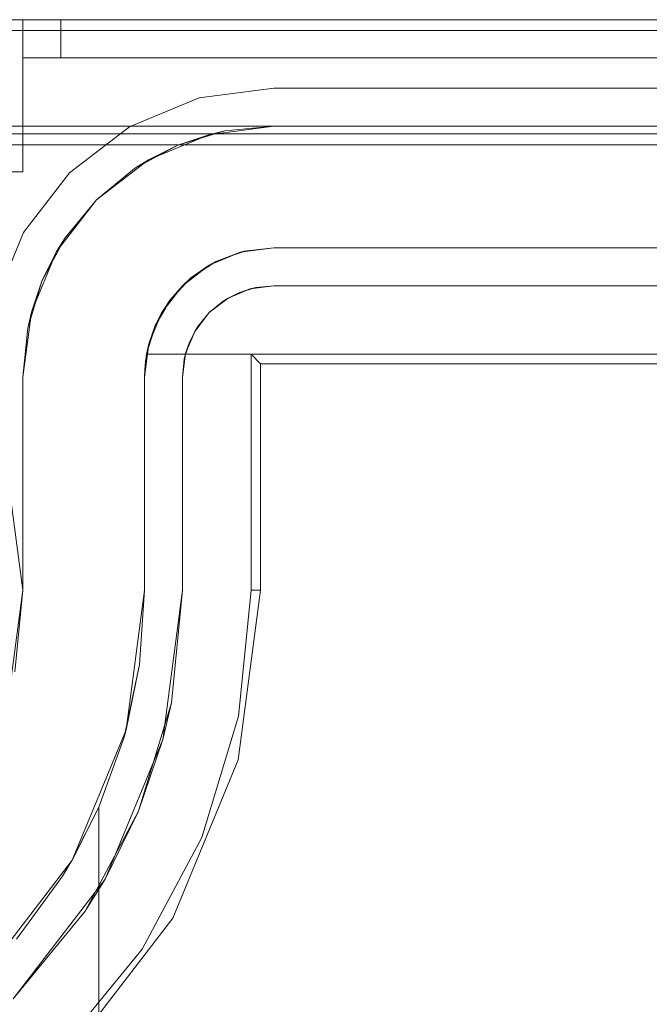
# Model space of a CAD drawing. Extents: x -620 to 300, y 62 to 1112.
# Tile 84 of 226: x -157.796 to -157.63, y 270.553 to 270.812. Entities that reach past the tile are written whole.
import ezdxf

# ---------------------------------------------------------------- set-up
doc = ezdxf.new("R2010")
doc.units = 0
doc.layers.get('0').update_dxf_attribs({"lineweight": 13})

# ---------------------------------------------------------------- blocks, each defined once
blk = doc.blocks.new('Blockreferenz-A06CPVWWL0')
at = {"color": 251, "linetype": 'ByBlock', "lineweight": -2, "ltscale": 0.13, "true_color": 0x636363}
for p, q in [((-155.60474, 270.8121), (-157.90474, 270.8121)), ((-155.60474, 270.80922), (-157.90474, 270.80922)), ((-157.72874, 270.7941), (-157.74841, 270.79152)), ((-157.74841, 270.79152), (-157.72874, 270.7941)), ((-155.78074, 270.7941), (-157.72874, 270.7941)), ((-157.72874, 270.7941), (-155.78074, 270.7941)), ((-157.72874, 270.7941), (-157.72874, 270.7941)), ((-157.74841, 270.79152), (-157.76674, 270.78392)), ((-157.76674, 270.78392), (-157.74841, 270.79152)), ((-157.76674, 270.78392), (-157.78248, 270.77184)), ((-157.78248, 270.77184), (-157.76674, 270.78392)), ((-157.90474, 270.77922), (-155.60474, 270.77922)), ((-157.78248, 270.77184), (-157.79456, 270.7561)), ((-157.79456, 270.7561), (-157.78248, 270.77184)), ((-157.79456, 270.7561), (-157.80215, 270.73778)), ((-157.80215, 270.73778), (-157.79456, 270.7561)), ((-157.74074, 270.73889), (-157.73495, 270.74129)), ((-157.73793, 270.74028), (-157.73343, 270.74164)), ((-157.73495, 270.74129), (-157.73793, 270.74028)), ((-157.73495, 270.74129), (-157.72874, 270.7421)), ((-157.73343, 270.74164), (-157.73495, 270.74129)), ((-157.72874, 270.7421), (-157.73343, 270.74164)), ((-157.73343, 270.74164), (-157.72874, 270.7421)), ((-157.72874, 270.7421), (-155.78074, 270.7421)), ((-155.78074, 270.7421), (-157.72874, 270.7421)), ((-157.72874, 270.7421), (-157.72874, 270.7421)), ((-157.74571, 270.73508), (-157.74074, 270.73889)), ((-157.74208, 270.73806), (-157.74571, 270.73508)), ((-157.74571, 270.73508), (-157.74208, 270.73806)), ((-157.74208, 270.73806), (-157.73793, 270.74028)), ((-157.74074, 270.73889), (-157.74208, 270.73806)), ((-157.73793, 270.74028), (-157.74074, 270.73889)), ((-157.74953, 270.7301), (-157.74571, 270.73508)), ((-157.74571, 270.73508), (-157.7487, 270.73144)), ((-157.7487, 270.73144), (-157.74571, 270.73508)), ((-157.75092, 270.72729), (-157.7487, 270.73144)), ((-157.7487, 270.73144), (-157.74953, 270.7301)), ((-157.75193, 270.72432), (-157.74953, 270.7301)), ((-157.74953, 270.7301), (-157.75092, 270.72729)), ((-157.75228, 270.72279), (-157.75092, 270.72729)), ((-157.75092, 270.72729), (-157.75193, 270.72432)), ((-157.75274, 270.7181), (-157.75193, 270.72432)), ((-157.75228, 270.72279), (-157.75274, 270.7181)), ((-157.75274, 270.7181), (-157.75228, 270.72279)), ((-157.75193, 270.72432), (-157.75228, 270.72279)), ((-157.73474, 270.7241), (-155.77474, 270.7241)), ((-157.73221, 270.72157), (-157.73474, 270.7241)), ((-157.73474, 270.6621), (-157.73474, 270.7241)), ((-157.73221, 270.6621), (-157.73221, 270.72157)), ((-157.73221, 270.72157), (-155.77727, 270.72157)), ((-157.75274, 270.6621), (-157.75274, 270.7181)), ((-157.75274, 270.7181), (-157.75274, 270.6621)), ((-157.75274, 270.7181), (-157.75274, 270.7181)), ((-157.79474, 270.6621), (-157.79849, 270.69057)), ((-157.79849, 270.63363), (-157.79474, 270.6621)), ((-157.75274, 270.6621), (-157.75792, 270.62276)), ((-157.75566, 270.63245), (-157.75274, 270.6621)), ((-157.75274, 270.6621), (-157.75274, 270.6621)), ((-157.73809, 270.61745), (-157.73221, 270.6621)), ((-157.73801, 270.62894), (-157.73474, 270.6621)), ((-157.73221, 270.6621), (-157.73474, 270.6621)), ((-157.75566, 270.63245), (-157.76431, 270.60394)), ((-157.75792, 270.62276), (-157.75566, 270.63245)), ((-157.74768, 270.59705), (-157.73801, 270.62894)), ((-157.75792, 270.62276), (-157.77311, 270.5861)), ((-157.76431, 270.60394), (-157.75792, 270.62276)), ((-157.75533, 270.57584), (-157.73809, 270.61745)), ((-157.76431, 270.60394), (-157.77836, 270.57766)), ((-157.77311, 270.5861), (-157.76431, 270.60394)), ((-157.76339, 270.56766), (-157.74768, 270.59705)), ((-157.77311, 270.5861), (-157.79726, 270.55462)), ((-157.77836, 270.57766), (-157.77311, 270.5861)), ((-157.79726, 270.55462), (-157.77836, 270.57766)), ((-157.78275, 270.54011), (-157.75533, 270.57584)), ((-157.78453, 270.5419), (-157.76339, 270.56766))]:
    blk.add_line(p, q, dxfattribs=at)
blk = doc.blocks.new('Blockreferenz-A06CPVX4L0')
at = {"color": 9, "linetype": 'ByBlock', "lineweight": -2, "ltscale": 0.13, "true_color": 0xc1c9c4}
for p, q in [((-155.60474, 270.8121), (-157.90474, 270.8121)), ((-155.60474, 270.8121), (-157.90474, 270.8121)), ((-157.79474, 270.8121), (-157.80251, 270.8121)), ((-157.80251, 270.8121), (-157.79474, 270.8121)), ((-157.7944, 270.8121), (-157.79474, 270.8121)), ((-157.79474, 270.8121), (-157.79474, 270.8071)), ((-157.79474, 270.8021), (-157.79474, 270.8121)), ((-156.75474, 270.8121), (-157.79474, 270.8121)), ((-157.79474, 270.8121), (-157.79474, 270.8121)), ((-157.79474, 270.8121), (-157.79474, 270.8071)), ((-157.79474, 270.8121), (-157.7944, 270.8121)), ((-157.79474, 270.8121), (-156.75474, 270.8121)), ((-157.79474, 270.8021), (-157.79474, 270.8121)), ((-157.7934, 270.8121), (-157.7944, 270.8121)), ((-157.7944, 270.8121), (-157.7934, 270.8121)), ((-157.79181, 270.8121), (-157.7934, 270.8121)), ((-157.7934, 270.8121), (-157.79181, 270.8121)), ((-157.78974, 270.8121), (-157.79181, 270.8121)), ((-157.79181, 270.8121), (-157.78974, 270.8121)), ((-157.78733, 270.8121), (-157.78974, 270.8121)), ((-157.78974, 270.8121), (-157.78733, 270.8121)), ((-157.78474, 270.8121), (-157.78733, 270.8121)), ((-157.78733, 270.8121), (-157.78474, 270.8121)), ((-157.78474, 270.8071), (-157.78474, 270.8121)), ((-155.72474, 270.8121), (-157.78474, 270.8121)), ((-157.78474, 270.8121), (-157.78474, 270.8071)), ((-157.78474, 270.8121), (-155.72474, 270.8121)), ((-157.79474, 270.8071), (-157.79474, 270.8021)), ((-157.79474, 270.8071), (-157.79474, 270.8021)), ((-157.78474, 270.8021), (-157.78474, 270.8071)), ((-157.78474, 270.8071), (-157.78474, 270.8021)), ((-157.79474, 270.8021), (-157.79455, 270.8021)), ((-157.79474, 270.7721), (-157.79474, 270.8021)), ((-157.79474, 270.8021), (-156.75474, 270.8021)), ((-157.79474, 270.8021), (-157.79474, 270.8021)), ((-157.79474, 270.8021), (-156.75474, 270.8021)), ((-157.79474, 270.7721), (-157.79474, 270.8021)), ((-157.79474, 270.8021), (-157.79474, 270.8021)), ((-157.79474, 270.8021), (-157.79474, 270.8021)), ((-157.79474, 270.8021), (-157.79474, 270.8021)), ((-157.79474, 270.8021), (-157.79474, 270.8021)), ((-157.79474, 270.8021), (-157.79474, 270.8021)), ((-157.79455, 270.8021), (-157.79474, 270.8021)), ((-157.79455, 270.8021), (-157.79398, 270.8021)), ((-157.79398, 270.8021), (-157.79455, 270.8021)), ((-157.79398, 270.8021), (-157.79306, 270.8021)), ((-157.79306, 270.8021), (-157.79398, 270.8021)), ((-157.79306, 270.8021), (-157.79181, 270.8021)), ((-157.79181, 270.8021), (-157.79306, 270.8021)), ((-157.79181, 270.8021), (-157.7903, 270.8021)), ((-157.7903, 270.8021), (-157.79181, 270.8021)), ((-157.7903, 270.8021), (-157.78857, 270.8021)), ((-157.78857, 270.8021), (-157.7903, 270.8021)), ((-157.78857, 270.8021), (-157.78669, 270.8021)), ((-157.78669, 270.8021), (-157.78857, 270.8021)), ((-157.78669, 270.8021), (-157.78474, 270.8021)), ((-157.78474, 270.8021), (-157.78669, 270.8021)), ((-157.78474, 270.8021), (-155.72474, 270.8021)), ((-155.72474, 270.8021), (-157.78474, 270.8021)), ((-157.90474, 270.7841), (-155.60474, 270.7841)), ((-157.72874, 270.7841), (-157.90474, 270.7841)), ((-157.90474, 270.7821), (-157.05474, 270.7821)), ((-157.754, 270.77908), (-157.74162, 270.78284)), ((-157.72874, 270.7841), (-157.74582, 270.78186)), ((-157.74162, 270.78284), (-157.74582, 270.78186)), ((-157.74162, 270.78284), (-157.72874, 270.7841)), ((-157.72874, 270.7841), (-157.74162, 270.78284)), ((-155.78074, 270.7841), (-157.72874, 270.7841)), ((-157.72874, 270.7841), (-157.72874, 270.7841)), ((-157.74582, 270.78186), (-157.76174, 270.77526)), ((-157.74582, 270.78186), (-157.754, 270.77908)), ((-157.76541, 270.77298), (-157.754, 270.77908)), ((-157.754, 270.77908), (-157.76174, 270.77526)), ((-157.76174, 270.77526), (-157.77541, 270.76477)), ((-157.76174, 270.77526), (-157.76541, 270.77298)), ((-157.80251, 270.7721), (-157.79474, 270.7721)), ((-157.80251, 270.7721), (-157.79474, 270.7721)), ((-157.79474, 270.7721), (-157.79474, 270.7721)), ((-157.77541, 270.76477), (-157.76541, 270.77298)), ((-157.76541, 270.77298), (-157.77541, 270.76477)), ((-157.77541, 270.76477), (-157.7859, 270.7511)), ((-157.78362, 270.75477), (-157.77541, 270.76477)), ((-157.77541, 270.76477), (-157.78362, 270.75477)), ((-157.78972, 270.74336), (-157.78362, 270.75477)), ((-157.78362, 270.75477), (-157.7859, 270.7511)), ((-157.7859, 270.7511), (-157.79249, 270.73519)), ((-157.7859, 270.7511), (-157.78972, 270.74336)), ((-157.73966, 270.75007), (-157.73708, 270.75101)), ((-157.73754, 270.75095), (-157.72874, 270.7521)), ((-157.73657, 270.75119), (-157.73754, 270.75095)), ((-157.73708, 270.75101), (-157.73657, 270.75119)), ((-157.72874, 270.7521), (-157.73657, 270.75119)), ((-157.72874, 270.7521), (-155.78074, 270.7521)), ((-157.01974, 270.7521), (-157.72874, 270.7521)), ((-157.72874, 270.7521), (-157.72874, 270.7521)), ((-157.74574, 270.74755), (-157.73754, 270.75095)), ((-157.74397, 270.7485), (-157.74574, 270.74755)), ((-157.74488, 270.74791), (-157.74397, 270.7485)), ((-157.73754, 270.75095), (-157.74397, 270.7485)), ((-157.74397, 270.7485), (-157.73966, 270.75007)), ((-157.75278, 270.74215), (-157.74574, 270.74755)), ((-157.74574, 270.74755), (-157.75056, 270.74418)), ((-157.75056, 270.74418), (-157.74761, 270.74612)), ((-157.74761, 270.74612), (-157.74488, 270.74791)), ((-157.79347, 270.73098), (-157.78972, 270.74336)), ((-157.78972, 270.74336), (-157.79249, 270.73519)), ((-157.75056, 270.74418), (-157.75278, 270.74215)), ((-157.7517, 270.74298), (-157.75056, 270.74418)), ((-157.75819, 270.7351), (-157.75278, 270.74215)), ((-157.75278, 270.74215), (-157.75598, 270.73846)), ((-157.75406, 270.74049), (-157.7517, 270.74298)), ((-157.75598, 270.73846), (-157.75819, 270.7351)), ((-157.7571, 270.73652), (-157.75598, 270.73846)), ((-157.75598, 270.73846), (-157.75406, 270.74049)), ((-157.75885, 270.73351), (-157.7571, 270.73652)), ((-157.79249, 270.73519), (-157.79474, 270.7181)), ((-157.79249, 270.73519), (-157.79347, 270.73098)), ((-157.76158, 270.7269), (-157.75819, 270.7351)), ((-157.75819, 270.7351), (-157.75993, 270.73165)), ((-157.75993, 270.73165), (-157.75885, 270.73351)), ((-157.79474, 270.7181), (-157.79347, 270.73098)), ((-157.79347, 270.73098), (-157.79474, 270.7181)), ((-157.75993, 270.73165), (-157.76221, 270.7241)), ((-157.75993, 270.73165), (-157.76158, 270.7269)), ((-157.76077, 270.72888), (-157.75993, 270.73165)), ((-157.76176, 270.72561), (-157.76077, 270.72888)), ((-157.76274, 270.7181), (-157.76158, 270.7269)), ((-157.76158, 270.7269), (-157.76221, 270.7241)), ((-157.76221, 270.7241), (-157.76176, 270.72561)), ((-157.76221, 270.7241), (-157.76251, 270.72212)), ((-157.76195, 270.7241), (-157.76221, 270.7241)), ((-157.76221, 270.7241), (-157.01974, 270.7241)), ((-157.76221, 270.7241), (-157.76221, 270.7241)), ((-157.01974, 270.7241), (-157.76195, 270.7241)), ((-157.76268, 270.72011), (-157.76274, 270.7181)), ((-157.76251, 270.72212), (-157.76268, 270.72011)), ((-157.79474, 270.7181), (-157.79474, 270.6621)), ((-157.79474, 270.70114), (-157.79474, 270.7181)), ((-157.79474, 270.7181), (-157.79474, 270.7181)), ((-157.76274, 270.7181), (-157.76274, 270.6621)), ((-157.76274, 270.6621), (-157.76274, 270.7181)), ((-157.76274, 270.7181), (-157.76274, 270.7181)), ((-157.79474, 270.682), (-157.79474, 270.70114)), ((-157.79474, 270.6621), (-157.79474, 270.682)), ((-157.79474, 270.6621), (-157.79849, 270.63363)), ((-157.79686, 270.64064), (-157.79474, 270.6621)), ((-157.79474, 270.6621), (-157.79474, 270.6621)), ((-157.76274, 270.6621), (-157.76758, 270.62535)), ((-157.76274, 270.6621), (-157.76409, 270.64257)), ((-157.76409, 270.64257), (-157.76274, 270.6621)), ((-157.76274, 270.6621), (-157.76274, 270.6621)), ((-157.76409, 270.64257), (-157.76812, 270.6234)), ((-157.76758, 270.62535), (-157.76409, 270.64257)), ((-157.76758, 270.62535), (-157.78177, 270.5911)), ((-157.76812, 270.6234), (-157.76758, 270.62535)), ((-157.76812, 270.6234), (-157.77474, 270.60497)), ((-157.77474, 270.60497), (-157.76812, 270.6234)), ((-157.77474, 270.60497), (-157.78185, 270.59096)), ((-157.78177, 270.5911), (-157.77474, 270.60497)), ((-157.77474, 270.60497), (-157.77474, 270.3921)), ((-157.77474, 270.58684), (-157.77474, 270.60497)), ((-157.77474, 270.60497), (-157.77474, 270.60497)), ((-157.78177, 270.5911), (-157.80433, 270.5617)), ((-157.78433, 270.58684), (-157.78185, 270.59096)), ((-157.78185, 270.59096), (-157.78177, 270.5911)), ((-157.79643, 270.57027), (-157.78433, 270.58684)), ((-157.77474, 270.3921), (-157.77474, 270.58684))]:
    blk.add_line(p, q, dxfattribs=at)

msp = doc.modelspace()

# ---------------------------------------------------------------- block references
at = {"ltscale": 0.13}
for name in ['Blockreferenz-A06CPVWWL0', 'Blockreferenz-A06CPVX4L0']:
    msp.add_blockref(name, (0, 0), dxfattribs=at)

doc.saveas('drawing.dxf')
